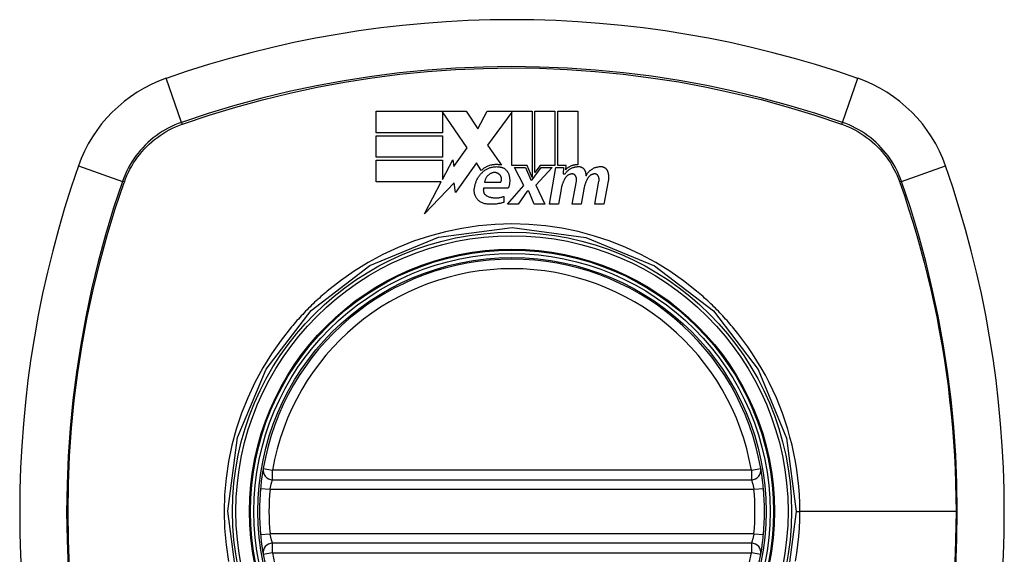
# Model space of a CAD drawing. Header units: inches. Extents: x 12 to 399, y 35 to 190.
# Tile 228 of 256: x 169.157 to 170.378, y 114.655 to 115.318. Entities that reach past the tile are written whole.
import ezdxf

# ---------------------------------------------------------------- set-up
doc = ezdxf.new("R2010")
doc.units = ezdxf.units.IN
doc.header["$MEASUREMENT"] = 0
doc.layers.add('Visible Edges(ANSI)', color=7, linetype='Continuous', lineweight=25)
doc.layers.add('Visible Tangent Edges(ANSI)', color=7, linetype='Continuous', lineweight=25)

msp = doc.modelspace()

# ---------------------------------------------------------------- linework, layer by layer
at = {"layer": 'Visible Edges(ANSI)'}
for p, q in [((169.5992, 115.178), (169.5992, 115.2047)), ((169.5992, 115.2047), (169.7107, 115.2047)), ((169.7122, 115.1595), (169.6815, 115.2042)), ((169.6815, 115.2042), (169.6815, 115.178)), ((169.7107, 115.2047), (169.7254, 115.1829)), ((169.7254, 115.1829), (169.737, 115.2047)), ((169.737, 115.2047), (169.7927, 115.2047)), ((169.7677, 115.2037), (169.7372, 115.1628)), ((169.7677, 115.1373), (169.7677, 115.2037)), ((169.7927, 115.2047), (169.7927, 115.1226)), ((169.7962, 115.1287), (169.7962, 115.2047)), ((169.7962, 115.2047), (169.821, 115.2047)), ((169.821, 115.2047), (169.821, 115.1373)), ((169.8245, 115.1373), (169.8245, 115.2047)), ((169.8245, 115.2047), (169.8492, 115.2047)), ((169.8492, 115.2047), (169.8492, 115.1385)), ((169.6815, 115.178), (169.5992, 115.178)), ((169.5992, 115.1477), (169.5992, 115.1745)), ((169.5992, 115.1745), (169.6815, 115.1745)), ((169.6815, 115.1745), (169.6815, 115.1477)), ((169.6958, 115.1361), (169.7122, 115.1595)), ((169.7372, 115.1628), (169.7545, 115.138)), ((169.6815, 115.1477), (169.5992, 115.1477)), ((169.5992, 115.1172), (169.5992, 115.144)), ((169.5992, 115.144), (169.6815, 115.144)), ((169.6815, 115.12), (169.6942, 115.1445)), ((169.6815, 115.144), (169.6815, 115.12)), ((169.6942, 115.1445), (169.6958, 115.1361)), ((169.7237, 115.1408), (169.6975, 115.1041)), ((169.7295, 115.1312), (169.7237, 115.1408)), ((169.7865, 115.1373), (169.7677, 115.1373)), ((169.7825, 115.1127), (169.771, 115.135)), ((169.771, 115.135), (169.7845, 115.135)), ((169.7845, 115.135), (169.791, 115.1196)), ((169.7927, 115.1226), (169.7865, 115.1373)), ((169.7927, 115.1196), (169.8038, 115.135)), ((169.8025, 115.1373), (169.7962, 115.1287)), ((169.8175, 115.135), (169.7972, 115.1129)), ((169.821, 115.1373), (169.8025, 115.1373)), ((169.8038, 115.135), (169.8175, 115.135)), ((169.8142, 115.0895), (169.8222, 115.135)), ((169.8222, 115.135), (169.8317, 115.135)), ((169.8347, 115.1373), (169.8245, 115.1373)), ((169.8317, 115.135), (169.831, 115.127)), ((169.8343, 115.1322), (169.8347, 115.1373)), ((169.68, 115.1172), (169.5992, 115.1172)), ((169.6593, 115.0775), (169.68, 115.1172)), ((169.6959, 115.116), (169.6593, 115.0775)), ((169.6975, 115.1041), (169.6959, 115.116)), ((169.7337, 115.1167), (169.7537, 115.1167)), ((169.791, 115.1196), (169.7927, 115.1196)), ((169.831, 115.127), (169.8334, 115.127)), ((169.8425, 115.0895), (169.8475, 115.1182)), ((169.8705, 115.0895), (169.8755, 115.1182)), ((169.887, 115.118), (169.8815, 115.0895)), ((169.763, 115.1092), (169.7325, 115.1092)), ((169.762, 115.0895), (169.7825, 115.1127)), ((169.7867, 115.1057), (169.7755, 115.0895)), ((169.7887, 115.1057), (169.7867, 115.1057)), ((169.795, 115.0895), (169.7887, 115.1057)), ((169.7972, 115.1129), (169.8085, 115.0895)), ((169.8285, 115.1082), (169.8252, 115.0895)), ((169.8568, 115.1082), (169.8535, 115.0895)), ((169.7575, 115.0992), (169.7575, 115.0917)), ((169.7755, 115.0895), (169.762, 115.0895)), ((169.8085, 115.0895), (169.795, 115.0895)), ((169.8252, 115.0895), (169.8142, 115.0895)), ((169.8535, 115.0895), (169.8425, 115.0895)), ((169.8815, 115.0895), (169.8705, 115.0895)), ((169.4709, 114.7476), (170.0645, 114.7476)), ((170.0645, 114.6688), (169.4709, 114.6688))]:
    msp.add_line(p, q, dxfattribs=at)
at = {"layer": 'Visible Edges(ANSI)', "flags": 128}
for points in [[(169.721, 115.1072), (169.721, 115.1082), (169.7212, 115.1092), (169.7213, 115.1102), (169.7215, 115.1112), (169.7217, 115.1122), (169.7219, 115.1132), (169.7221, 115.1142), (169.7224, 115.1152), (169.7228, 115.1161), (169.7231, 115.1171), (169.7235, 115.118), (169.7239, 115.119), (169.7243, 115.1199), (169.7248, 115.1208), (169.7253, 115.1217), (169.7258, 115.1226), (169.7264, 115.1234), (169.7269, 115.1243), (169.7275, 115.1251), (169.7282, 115.1259), (169.7288, 115.1267), (169.7295, 115.1275), (169.7302, 115.1283), (169.731, 115.129)], [(169.7545, 115.138), (169.7534, 115.1382), (169.7523, 115.1384), (169.7511, 115.1385), (169.75, 115.1386), (169.7489, 115.1386), (169.7477, 115.1386), (169.7466, 115.1386), (169.7455, 115.1385), (169.7444, 115.1384), (169.7433, 115.1382), (169.7422, 115.138), (169.7411, 115.1377), (169.74, 115.1374), (169.7389, 115.137), (169.7379, 115.1366), (169.7368, 115.1361), (169.7358, 115.1357), (169.7348, 115.1351), (169.7339, 115.1346), (169.733, 115.134), (169.7321, 115.1333), (169.7312, 115.1327), (169.7303, 115.1319), (169.7295, 115.1312)], [(169.731, 115.129), (169.7317, 115.1297), (169.7324, 115.1303), (169.7331, 115.1309), (169.7339, 115.1315), (169.7347, 115.132), (169.7355, 115.1325), (169.7364, 115.133), (169.7372, 115.1335), (169.7381, 115.1339), (169.739, 115.1343), (169.7399, 115.1346), (169.7408, 115.1349), (169.7418, 115.1352), (169.7427, 115.1354), (169.7437, 115.1356), (169.7447, 115.1358), (169.7456, 115.1359), (169.7466, 115.136), (169.7476, 115.136), (169.7486, 115.1361), (169.7495, 115.136), (169.7505, 115.136), (169.7515, 115.1359), (169.7525, 115.1357)], [(169.743, 115.1282), (169.7423, 115.128), (169.7417, 115.1277), (169.7411, 115.1274), (169.7406, 115.1271), (169.74, 115.1268), (169.7395, 115.1264), (169.7389, 115.126), (169.7384, 115.1256), (169.7379, 115.1251), (169.7375, 115.1247), (169.7371, 115.1242), (169.7366, 115.1237), (169.7362, 115.1232), (169.7359, 115.1226), (169.7355, 115.1221), (169.7352, 115.1215), (169.7349, 115.121), (169.7347, 115.1204), (169.7345, 115.1198), (169.7343, 115.1192), (169.7341, 115.1186), (169.7339, 115.118), (169.7338, 115.1173), (169.7337, 115.1167)], [(169.7517, 115.1267), (169.7514, 115.1269), (169.7511, 115.1272), (169.7508, 115.1274), (169.7505, 115.1276), (169.7501, 115.1277), (169.7498, 115.1279), (169.7494, 115.1281), (169.7491, 115.1282), (169.7487, 115.1283), (169.7483, 115.1284), (169.7479, 115.1285), (169.7476, 115.1286), (169.7472, 115.1286), (169.7468, 115.1287), (169.7464, 115.1287), (169.746, 115.1287), (169.7456, 115.1287), (169.7452, 115.1287), (169.7449, 115.1287), (169.7445, 115.1286), (169.7441, 115.1285), (169.7437, 115.1284), (169.7433, 115.1283), (169.743, 115.1282)], [(169.7525, 115.1357), (169.753, 115.1356), (169.7536, 115.1356), (169.7542, 115.1354), (169.7547, 115.1353), (169.7553, 115.1351), (169.7558, 115.135), (169.7564, 115.1347), (169.7569, 115.1345), (169.7574, 115.1342), (169.7579, 115.134), (169.7584, 115.1337), (169.7588, 115.1333), (169.7593, 115.133), (169.7597, 115.1326), (169.7601, 115.1323), (169.7605, 115.1319), (169.7609, 115.1315), (169.7612, 115.131), (169.7616, 115.1306), (169.7619, 115.1301), (169.7622, 115.1297), (169.7625, 115.1292), (169.7627, 115.1287), (169.763, 115.1282)], [(169.763, 115.1282), (169.7633, 115.1275), (169.7636, 115.1267), (169.7638, 115.1259), (169.7641, 115.1251), (169.7643, 115.1243), (169.7645, 115.1235), (169.7646, 115.1227), (169.7647, 115.1219), (169.7648, 115.1211), (169.7649, 115.1203), (169.765, 115.1195), (169.765, 115.1187), (169.765, 115.1179), (169.7649, 115.1171), (169.7648, 115.1163), (169.7647, 115.1155), (169.7646, 115.1147), (169.7645, 115.1139), (169.7643, 115.1131), (169.7641, 115.1123), (169.7638, 115.1115), (169.7636, 115.1107), (169.7633, 115.11), (169.763, 115.1092)], [(169.8334, 115.127), (169.8339, 115.1276), (169.8344, 115.1283), (169.8349, 115.129), (169.8354, 115.1296), (169.836, 115.1302), (169.8366, 115.1308), (169.8372, 115.1313), (169.8379, 115.1319), (169.8385, 115.1324), (169.8392, 115.1328), (169.8399, 115.1333), (169.8407, 115.1337), (169.8414, 115.1341), (169.8422, 115.1345), (169.843, 115.1348), (169.8438, 115.1351), (169.8446, 115.1353), (169.8454, 115.1356), (169.8462, 115.1358), (169.8471, 115.1359), (169.8479, 115.136), (169.8488, 115.1361), (169.8496, 115.1362), (169.8505, 115.1362)], [(169.8492, 115.1385), (169.8485, 115.1385), (169.8478, 115.1384), (169.8471, 115.1384), (169.8464, 115.1383), (169.8457, 115.1382), (169.845, 115.1381), (169.8443, 115.138), (169.8436, 115.1378), (169.843, 115.1376), (169.8423, 115.1374), (169.8417, 115.1371), (169.841, 115.1369), (169.8404, 115.1366), (169.8398, 115.1363), (169.8391, 115.136), (169.8385, 115.1356), (169.838, 115.1353), (169.8374, 115.1349), (169.8368, 115.1345), (169.8363, 115.1341), (169.8358, 115.1336), (169.8352, 115.1332), (169.8347, 115.1327), (169.8343, 115.1322)], [(169.8505, 115.1362), (169.8509, 115.1362), (169.8514, 115.1361), (169.8518, 115.1361), (169.8523, 115.136), (169.8527, 115.1359), (169.8531, 115.1357), (169.8536, 115.1356), (169.854, 115.1354), (169.8544, 115.1352), (169.8548, 115.135), (169.8551, 115.1347), (169.8555, 115.1345), (169.8558, 115.1342), (169.8562, 115.1339), (169.8565, 115.1336), (169.8568, 115.1332), (169.8571, 115.1329), (169.8573, 115.1326), (169.8576, 115.1322), (169.8578, 115.1318), (169.858, 115.1314), (169.8582, 115.131), (169.8583, 115.1306), (169.8585, 115.1302)], [(169.8585, 115.1302), (169.8585, 115.13), (169.8586, 115.1298), (169.8587, 115.1295), (169.8587, 115.1293), (169.8588, 115.1291), (169.8588, 115.1289), (169.8589, 115.1286), (169.8589, 115.1284), (169.859, 115.1282), (169.859, 115.1279), (169.8591, 115.1277), (169.8591, 115.1275), (169.8592, 115.1273), (169.8592, 115.127), (169.8592, 115.1268), (169.8593, 115.1266), (169.8593, 115.1263), (169.8593, 115.1261), (169.8594, 115.1259), (169.8594, 115.1256), (169.8594, 115.1254), (169.8594, 115.1252), (169.8595, 115.1249), (169.8595, 115.1247)], [(169.8595, 115.1247), (169.8599, 115.1255), (169.8604, 115.1263), (169.8609, 115.1271), (169.8614, 115.1279), (169.862, 115.1286), (169.8626, 115.1294), (169.8632, 115.1301), (169.8639, 115.1307), (169.8646, 115.1313), (169.8654, 115.1319), (169.8661, 115.1325), (169.8669, 115.133), (169.8678, 115.1335), (169.8686, 115.134), (169.8695, 115.1344), (169.8704, 115.1348), (169.8713, 115.1351), (169.8722, 115.1354), (169.8731, 115.1356), (169.8741, 115.1358), (169.8751, 115.136), (169.876, 115.1361), (169.877, 115.1362), (169.878, 115.1362)], [(169.878, 115.1362), (169.8784, 115.1362), (169.8789, 115.1361), (169.8793, 115.1361), (169.8798, 115.136), (169.8802, 115.1359), (169.8807, 115.1357), (169.8811, 115.1356), (169.8815, 115.1354), (169.8819, 115.1352), (169.8823, 115.135), (169.8827, 115.1347), (169.8831, 115.1345), (169.8835, 115.1342), (169.8838, 115.1339), (169.8841, 115.1336), (169.8844, 115.1333), (169.8847, 115.1329), (169.885, 115.1326), (169.8853, 115.1322), (169.8855, 115.1318), (169.8857, 115.1314), (169.8859, 115.131), (169.8861, 115.1306), (169.8862, 115.1302)], [(169.8862, 115.1302), (169.8864, 115.1297), (169.8865, 115.1292), (169.8867, 115.1287), (169.8868, 115.1282), (169.8869, 115.1277), (169.887, 115.1272), (169.8871, 115.1267), (169.8872, 115.1262), (169.8873, 115.1257), (169.8873, 115.1252), (169.8874, 115.1247), (169.8874, 115.1241), (169.8874, 115.1236), (169.8874, 115.1231), (169.8875, 115.1226), (169.8874, 115.1221), (169.8874, 115.1216), (169.8874, 115.1211), (169.8874, 115.1206), (169.8873, 115.12), (169.8873, 115.1195), (169.8872, 115.119), (169.8871, 115.1185), (169.887, 115.118)], [(169.7537, 115.1167), (169.7539, 115.1171), (169.7541, 115.1175), (169.7543, 115.118), (169.7544, 115.1184), (169.7545, 115.1189), (169.7546, 115.1193), (169.7547, 115.1198), (169.7547, 115.1202), (169.7547, 115.1207), (169.7547, 115.1211), (169.7546, 115.1216), (169.7545, 115.122), (169.7544, 115.1225), (169.7543, 115.1229), (169.7542, 115.1234), (169.754, 115.1238), (169.7538, 115.1242), (169.7536, 115.1246), (169.7533, 115.125), (169.753, 115.1254), (169.7527, 115.1257), (169.7524, 115.1261), (169.7521, 115.1264), (169.7517, 115.1267)], [(169.834, 115.1222), (169.8336, 115.1217), (169.8333, 115.1212), (169.833, 115.1206), (169.8327, 115.1201), (169.8324, 115.1195), (169.8321, 115.1189), (169.8318, 115.1184), (169.8315, 115.1178), (169.8313, 115.1172), (169.831, 115.1166), (169.8308, 115.1161), (169.8306, 115.1155), (169.8303, 115.1149), (169.8301, 115.1143), (169.8299, 115.1137), (169.8297, 115.1131), (169.8295, 115.1125), (169.8294, 115.1119), (169.8292, 115.1113), (169.829, 115.1107), (169.8289, 115.1101), (169.8288, 115.1094), (169.8286, 115.1088), (169.8285, 115.1082)], [(169.8417, 115.1271), (169.8413, 115.127), (169.8409, 115.1269), (169.8405, 115.1269), (169.8402, 115.1268), (169.8398, 115.1267), (169.8394, 115.1265), (169.839, 115.1264), (169.8387, 115.1262), (169.8383, 115.1261), (169.8379, 115.1259), (169.8376, 115.1257), (169.8373, 115.1255), (169.8369, 115.1253), (169.8366, 115.1251), (169.8363, 115.1248), (169.836, 115.1246), (169.8357, 115.1243), (169.8354, 115.1241), (169.8351, 115.1238), (169.8349, 115.1235), (169.8346, 115.1232), (169.8344, 115.1229), (169.8342, 115.1226), (169.834, 115.1222)], [(169.8468, 115.1241), (169.8467, 115.1243), (169.8466, 115.1245), (169.8465, 115.1248), (169.8463, 115.125), (169.8462, 115.1252), (169.846, 115.1254), (169.8458, 115.1256), (169.8456, 115.1258), (169.8454, 115.1259), (169.8452, 115.1261), (169.845, 115.1262), (169.8448, 115.1264), (169.8446, 115.1265), (169.8443, 115.1266), (169.8441, 115.1267), (169.8438, 115.1268), (169.8436, 115.1269), (169.8433, 115.127), (169.8431, 115.127), (169.8428, 115.1271), (169.8425, 115.1271), (169.8423, 115.1271), (169.842, 115.1271), (169.8417, 115.1271)], [(169.8475, 115.1182), (169.8476, 115.1185), (169.8476, 115.1187), (169.8476, 115.1189), (169.8477, 115.1192), (169.8477, 115.1194), (169.8477, 115.1197), (169.8477, 115.1199), (169.8477, 115.1202), (169.8477, 115.1204), (169.8477, 115.1207), (169.8476, 115.1209), (169.8476, 115.1212), (169.8476, 115.1214), (169.8476, 115.1217), (169.8475, 115.1219), (169.8475, 115.1222), (169.8474, 115.1224), (169.8473, 115.1227), (169.8473, 115.1229), (169.8472, 115.1231), (169.8471, 115.1234), (169.847, 115.1236), (169.8469, 115.1239), (169.8468, 115.1241)], [(169.862, 115.1222), (169.8616, 115.1217), (169.8613, 115.1212), (169.861, 115.1206), (169.8607, 115.12), (169.8604, 115.1195), (169.8602, 115.1189), (169.8599, 115.1184), (169.8596, 115.1178), (169.8594, 115.1172), (169.8591, 115.1166), (169.8589, 115.1161), (169.8587, 115.1155), (169.8585, 115.1149), (169.8583, 115.1143), (169.8581, 115.1137), (169.8579, 115.1131), (169.8577, 115.1125), (169.8576, 115.1119), (169.8574, 115.1113), (169.8573, 115.1107), (169.8571, 115.1101), (169.857, 115.1094), (169.8569, 115.1088), (169.8568, 115.1082)], [(169.8697, 115.1271), (169.8693, 115.127), (169.8689, 115.1269), (169.8685, 115.1269), (169.8681, 115.1268), (169.8678, 115.1267), (169.8674, 115.1265), (169.867, 115.1264), (169.8666, 115.1262), (169.8663, 115.1261), (169.8659, 115.1259), (169.8656, 115.1257), (169.8653, 115.1255), (169.8649, 115.1253), (169.8646, 115.1251), (169.8643, 115.1248), (169.864, 115.1246), (169.8637, 115.1243), (169.8634, 115.124), (169.8631, 115.1238), (169.8629, 115.1235), (169.8626, 115.1232), (169.8624, 115.1229), (169.8622, 115.1226), (169.862, 115.1222)], [(169.8748, 115.1241), (169.8747, 115.1243), (169.8746, 115.1245), (169.8745, 115.1248), (169.8743, 115.125), (169.8742, 115.1252), (169.874, 115.1254), (169.8738, 115.1256), (169.8736, 115.1258), (169.8734, 115.1259), (169.8732, 115.1261), (169.873, 115.1263), (169.8728, 115.1264), (169.8726, 115.1265), (169.8723, 115.1266), (169.8721, 115.1267), (169.8718, 115.1268), (169.8716, 115.1269), (169.8713, 115.127), (169.871, 115.127), (169.8708, 115.1271), (169.8705, 115.1271), (169.8702, 115.1271), (169.87, 115.1271), (169.8697, 115.1271)], [(169.8755, 115.1182), (169.8756, 115.1185), (169.8756, 115.1187), (169.8756, 115.1189), (169.8757, 115.1192), (169.8757, 115.1194), (169.8757, 115.1197), (169.8757, 115.1199), (169.8757, 115.1202), (169.8757, 115.1204), (169.8757, 115.1207), (169.8756, 115.1209), (169.8756, 115.1212), (169.8756, 115.1214), (169.8755, 115.1217), (169.8755, 115.1219), (169.8755, 115.1222), (169.8754, 115.1224), (169.8753, 115.1227), (169.8753, 115.1229), (169.8752, 115.1231), (169.8751, 115.1234), (169.875, 115.1236), (169.8749, 115.1239), (169.8748, 115.1241)], [(169.735, 115.09), (169.7339, 115.0901), (169.7329, 115.0904), (169.7319, 115.0907), (169.731, 115.0911), (169.73, 115.0915), (169.7291, 115.092), (169.7282, 115.0926), (169.7274, 115.0932), (169.7266, 115.0938), (169.7258, 115.0945), (169.7251, 115.0952), (169.7245, 115.096), (169.7239, 115.0968), (169.7233, 115.0977), (169.7228, 115.0985), (169.7224, 115.0994), (169.722, 115.1004), (169.7217, 115.1013), (169.7214, 115.1023), (169.7212, 115.1032), (169.7211, 115.1042), (169.721, 115.1052), (169.7209, 115.1062), (169.721, 115.1072)], [(169.7325, 115.1092), (169.7323, 115.1088), (169.7323, 115.1083), (169.7322, 115.1078), (169.7322, 115.1074), (169.7321, 115.1069), (169.7322, 115.1064), (169.7322, 115.106), (169.7323, 115.1055), (169.7324, 115.1051), (169.7325, 115.1046), (169.7326, 115.1042), (169.7328, 115.1037), (169.733, 115.1033), (169.7332, 115.1029), (169.7335, 115.1025), (169.7338, 115.1021), (169.7341, 115.1017), (169.7344, 115.1014), (169.7347, 115.101), (169.7351, 115.1007), (169.7355, 115.1004), (169.7359, 115.1002), (169.7363, 115.0999), (169.7367, 115.0997)], [(169.7575, 115.0917), (169.7566, 115.0914), (169.7557, 115.0912), (169.7547, 115.0909), (169.7538, 115.0907), (169.7529, 115.0905), (169.752, 115.0903), (169.751, 115.0902), (169.7501, 115.09), (169.7492, 115.0899), (169.7482, 115.0897), (169.7473, 115.0896), (169.7463, 115.0896), (169.7454, 115.0895), (169.7444, 115.0895), (169.7435, 115.0894), (169.7425, 115.0894), (169.7416, 115.0894), (169.7406, 115.0894), (169.7397, 115.0895), (169.7387, 115.0895), (169.7378, 115.0896), (169.7368, 115.0897), (169.7359, 115.0898), (169.735, 115.09)], [(169.7367, 115.0997), (169.7375, 115.0993), (169.7383, 115.099), (169.7392, 115.0987), (169.74, 115.0984), (169.7409, 115.0982), (169.7417, 115.0979), (169.7426, 115.0978), (169.7435, 115.0976), (169.7444, 115.0975), (169.7452, 115.0974), (169.7461, 115.0973), (169.747, 115.0973), (169.7479, 115.0973), (169.7488, 115.0973), (169.7497, 115.0973), (169.7506, 115.0974), (169.7515, 115.0975), (169.7524, 115.0977), (169.7532, 115.0979), (169.7541, 115.0981), (169.755, 115.0983), (169.7558, 115.0986), (169.7566, 115.0989), (169.7575, 115.0992)], [(169.4593, 114.7614), (169.4593, 114.7613), (169.4592, 114.7612), (169.4592, 114.7609), (169.4591, 114.7606), (169.4591, 114.7601), (169.459, 114.7595), (169.4589, 114.7589), (169.4587, 114.7581), (169.4586, 114.7572), (169.4584, 114.7563), (169.4583, 114.7553), (169.4581, 114.7542), (169.458, 114.753), (169.4578, 114.7518), (169.4576, 114.7505), (169.4574, 114.7491), (169.4572, 114.7477), (169.457, 114.7462), (169.4569, 114.7447), (169.4567, 114.7432), (169.4565, 114.7416), (169.4563, 114.74), (169.4562, 114.7384), (169.456, 114.7368)], [(170.0794, 114.7368), (170.0792, 114.7384), (170.0791, 114.74), (170.0789, 114.7416), (170.0787, 114.7432), (170.0786, 114.7447), (170.0784, 114.7462), (170.0782, 114.7477), (170.078, 114.7491), (170.0778, 114.7505), (170.0777, 114.7518), (170.0775, 114.753), (170.0773, 114.7542), (170.0771, 114.7553), (170.077, 114.7563), (170.0768, 114.7572), (170.0767, 114.7581), (170.0766, 114.7589), (170.0765, 114.7595), (170.0764, 114.7601), (170.0763, 114.7606), (170.0762, 114.7609), (170.0762, 114.7612), (170.0762, 114.7613), (170.0762, 114.7614)], [(169.456, 114.6796), (169.4562, 114.678), (169.4563, 114.6764), (169.4565, 114.6748), (169.4567, 114.6732), (169.4569, 114.6717), (169.457, 114.6702), (169.4572, 114.6688), (169.4574, 114.6673), (169.4576, 114.666), (169.4578, 114.6647), (169.4579, 114.6634), (169.4581, 114.6622), (169.4583, 114.6611), (169.4584, 114.6601), (169.4586, 114.6592), (169.4587, 114.6583), (169.4588, 114.6576), (169.459, 114.6569), (169.4591, 114.6563), (169.4591, 114.6559), (169.4592, 114.6555), (169.4592, 114.6552), (169.4593, 114.6551), (169.4593, 114.655)], [(170.0762, 114.655), (170.0762, 114.6551), (170.0762, 114.6552), (170.0762, 114.6555), (170.0763, 114.6559), (170.0764, 114.6563), (170.0765, 114.6569), (170.0766, 114.6576), (170.0767, 114.6583), (170.0768, 114.6592), (170.077, 114.6601), (170.0772, 114.6611), (170.0773, 114.6622), (170.0775, 114.6634), (170.0777, 114.6647), (170.0778, 114.666), (170.078, 114.6673), (170.0782, 114.6688), (170.0784, 114.6702), (170.0786, 114.6717), (170.0788, 114.6732), (170.0789, 114.6748), (170.0791, 114.6764), (170.0792, 114.678), (170.0794, 114.6796)]]:
    msp.add_lwpolyline(points, dxfattribs=at)
at = {"layer": 'Visible Edges(ANSI)'}
for radius in [0.3199, 0.315]:
    msp.add_circle((169.7677, 114.7082), radius, dxfattribs=at)
for centre, radius, start, end in [((169.7677, 114.0192), 1.2992, 70.7337, 109.2663), ((169.3975, 115.0784), 0.1772, 109.2663, 160.7337), ((170.1379, 115.0784), 0.1772, 19.2663, 70.7337), ((170.4567, 114.7082), 1.2992, 160.7337, 199.2663), ((169.0787, 114.7082), 1.2992, 340.7337, 19.2663), ((169.7677, 114.7082), 0.313, 9.784, 170.216), ((169.4709, 114.7594), 0.0118, 170.216, 270), ((170.0645, 114.7594), 0.0118, 270, 9.784), ((169.7677, 114.7082), 0.313, 174.7499, 185.2501), ((169.7677, 114.7082), 0.313, 354.7499, 5.2501), ((169.4709, 114.657), 0.0118, 90, 189.784), ((170.0645, 114.657), 0.0118, 350.216, 90), ((169.7677, 114.7082), 0.313, 189.784, 350.216)]:
    msp.add_arc(centre, radius, start, end, dxfattribs=at)
at = {"layer": 'Visible Tangent Edges(ANSI)'}
for p, q in [((169.3581, 115.191), (169.339, 115.2457)), ((170.1773, 115.191), (170.1964, 115.2457)), ((169.3589, 115.1888), (169.3594, 115.1889)), ((170.1761, 115.1889), (170.1765, 115.1888)), ((169.2302, 115.1369), (169.2849, 115.1178)), ((170.2505, 115.1178), (170.3052, 115.1369)), ((169.287, 115.1165), (169.2872, 115.117)), ((170.2483, 115.117), (170.2484, 115.1165)), ((169.4593, 114.7614), (169.4709, 114.7594)), ((170.0645, 114.7594), (170.0762, 114.7614)), ((169.4709, 114.7476), (169.4709, 114.7594)), ((170.0645, 114.7594), (169.4709, 114.7594)), ((170.0645, 114.7594), (170.0645, 114.7476)), ((169.456, 114.7368), (169.4678, 114.7358)), ((170.0676, 114.7358), (170.0794, 114.7368)), ((169.4678, 114.7358), (170.0676, 114.7358)), ((170.1199, 114.7082), (170.1245, 114.7082)), ((170.3181, 114.7082), (170.1245, 114.7082)), ((169.456, 114.6796), (169.4678, 114.6806)), ((170.0676, 114.6806), (169.4678, 114.6806)), ((170.0676, 114.6806), (170.0794, 114.6796)), ((169.4709, 114.657), (169.4709, 114.6688)), ((170.0645, 114.6688), (170.0645, 114.657)), ((169.4709, 114.657), (169.4593, 114.655)), ((169.4709, 114.657), (170.0645, 114.657)), ((170.0762, 114.655), (170.0645, 114.657))]:
    msp.add_line(p, q, dxfattribs=at)
at = {"layer": 'Visible Tangent Edges(ANSI)', "flags": 128}
for points in [[(170.1773, 115.191), (170.1444, 115.202), (170.111, 115.212), (170.0774, 115.2211), (170.0435, 115.2293), (170.0094, 115.2366), (169.975, 115.2429), (169.9405, 115.2482), (169.9059, 115.2525), (169.8711, 115.2559), (169.8364, 115.2583), (169.8017, 115.2597), (169.7669, 115.2602), (169.7322, 115.2597), (169.6975, 115.2582), (169.6629, 115.2558), (169.6283, 115.2524), (169.5938, 115.248), (169.5595, 115.2427), (169.5254, 115.2364), (169.4915, 115.2292), (169.4577, 115.2211), (169.4243, 115.212), (169.3911, 115.202), (169.3581, 115.191)], [(169.3594, 115.1889), (169.3922, 115.1999), (169.4253, 115.21), (169.4586, 115.2191), (169.4922, 115.2273), (169.5261, 115.2346), (169.5601, 115.2409), (169.5943, 115.2463), (169.6286, 115.2507), (169.6631, 115.2541), (169.6977, 115.2565), (169.7323, 115.258), (169.7669, 115.2585), (169.8016, 115.2581), (169.8362, 115.2566), (169.8709, 115.2542), (169.9055, 115.2508), (169.94, 115.2464), (169.9745, 115.2411), (170.0087, 115.2347), (170.0427, 115.2274), (170.0765, 115.2192), (170.11, 115.21), (170.1432, 115.1999), (170.1761, 115.1889)], [(169.3581, 115.191), (169.3539, 115.1895), (169.3498, 115.1878), (169.3457, 115.1859), (169.3417, 115.1839), (169.3378, 115.1818), (169.334, 115.1795), (169.3303, 115.1771), (169.3266, 115.1745), (169.3231, 115.1718), (169.3196, 115.1689), (169.3163, 115.1659), (169.3131, 115.1628), (169.31, 115.1596), (169.307, 115.1563), (169.3042, 115.1529), (169.3014, 115.1493), (169.2989, 115.1457), (169.2964, 115.1419), (169.2941, 115.1381), (169.292, 115.1342), (169.29, 115.1302), (169.2881, 115.1261), (169.2864, 115.122), (169.2849, 115.1178)], [(169.2872, 115.117), (169.2887, 115.1211), (169.2904, 115.1251), (169.2922, 115.1291), (169.2942, 115.133), (169.2963, 115.1368), (169.2986, 115.1406), (169.301, 115.1442), (169.3035, 115.1478), (169.3062, 115.1512), (169.309, 115.1546), (169.3119, 115.1578), (169.3149, 115.161), (169.3181, 115.164), (169.3213, 115.1669), (169.3247, 115.1697), (169.3282, 115.1724), (169.3317, 115.1749), (169.3354, 115.1773), (169.3391, 115.1796), (169.3429, 115.1817), (169.3468, 115.1837), (169.3508, 115.1855), (169.3548, 115.1872), (169.3589, 115.1888)], [(170.1765, 115.1888), (170.1806, 115.1872), (170.1847, 115.1855), (170.1886, 115.1837), (170.1925, 115.1817), (170.1963, 115.1796), (170.2001, 115.1773), (170.2037, 115.1749), (170.2073, 115.1724), (170.2107, 115.1697), (170.2141, 115.1669), (170.2174, 115.164), (170.2205, 115.161), (170.2235, 115.1578), (170.2264, 115.1546), (170.2292, 115.1512), (170.2319, 115.1478), (170.2344, 115.1442), (170.2368, 115.1406), (170.2391, 115.1368), (170.2412, 115.133), (170.2432, 115.1291), (170.245, 115.1251), (170.2467, 115.1211), (170.2483, 115.117)], [(170.2505, 115.1178), (170.249, 115.122), (170.2473, 115.1261), (170.2455, 115.1302), (170.2435, 115.1342), (170.2413, 115.1381), (170.239, 115.1419), (170.2366, 115.1457), (170.234, 115.1493), (170.2313, 115.1529), (170.2284, 115.1563), (170.2255, 115.1596), (170.2224, 115.1628), (170.2191, 115.1659), (170.2158, 115.1689), (170.2124, 115.1718), (170.2088, 115.1745), (170.2052, 115.1771), (170.2014, 115.1795), (170.1976, 115.1818), (170.1937, 115.1839), (170.1897, 115.1859), (170.1856, 115.1878), (170.1815, 115.1895), (170.1773, 115.191)], [(169.2849, 115.1178), (169.2739, 115.0848), (169.2639, 115.0515), (169.2548, 115.0179), (169.2466, 114.984), (169.2393, 114.9498), (169.2331, 114.9155), (169.2277, 114.881), (169.2234, 114.8463), (169.22, 114.8116), (169.2176, 114.7769), (169.2162, 114.7421), (169.2157, 114.7074), (169.2162, 114.6727), (169.2177, 114.638)], [(169.2194, 114.6382), (169.2179, 114.6728), (169.2174, 114.7074), (169.2178, 114.7421), (169.2193, 114.7767), (169.2217, 114.8114), (169.2251, 114.846), (169.2295, 114.8805), (169.2349, 114.9149), (169.2412, 114.9492), (169.2485, 114.9832), (169.2567, 115.017), (169.2659, 115.0505), (169.276, 115.0837), (169.287, 115.1165)], [(170.2484, 115.1165), (170.2541, 115.1002), (170.2594, 115.0838), (170.2646, 115.0673), (170.2695, 115.0507), (170.2742, 115.034), (170.2786, 115.0173), (170.2829, 115.0005), (170.2869, 114.9836), (170.2906, 114.9667), (170.2942, 114.9497), (170.2974, 114.9326), (170.3005, 114.9155), (170.3033, 114.8983), (170.3059, 114.8811), (170.3082, 114.8639), (170.3102, 114.8467), (170.3121, 114.8294), (170.3137, 114.8121), (170.315, 114.7948), (170.3161, 114.7775), (170.317, 114.7601), (170.3176, 114.7428), (170.3179, 114.7255), (170.3181, 114.7082)], [(170.3178, 114.6392), (170.3192, 114.6739), (170.3197, 114.7085), (170.3192, 114.7432), (170.3178, 114.7779), (170.3153, 114.8126), (170.3119, 114.8473), (170.3076, 114.8818), (170.3023, 114.9162), (170.296, 114.9505), (170.2887, 114.9845), (170.2806, 115.0183), (170.2715, 115.0517), (170.2615, 115.0849), (170.2505, 115.1178)], [(169.4275, 114.6171), (169.4155, 114.7085), (169.4275, 114.7998), (169.4629, 114.8849), (169.5188, 114.9577), (169.5916, 115.0134), (169.6767, 115.0485), (169.7681, 115.0604), (169.8594, 115.0483), (169.9445, 115.013), (170.0173, 114.9571), (170.073, 114.8843), (170.108, 114.7993), (170.1199, 114.7082)], [(169.9966, 114.9817), (169.9804, 114.9945), (169.9635, 115.0063), (169.9459, 115.0172), (169.9276, 115.027), (169.9089, 115.0358), (169.8896, 115.0435), (169.8699, 115.05), (169.8498, 115.0554), (169.8296, 115.0596), (169.8091, 115.0626), (169.7884, 115.0644), (169.7677, 115.065), (169.7469, 115.0644), (169.7262, 115.0626), (169.7057, 115.0595), (169.6854, 115.0553), (169.6654, 115.0499), (169.6457, 115.0434), (169.6265, 115.0358), (169.6077, 115.027), (169.5895, 115.0171), (169.5719, 115.0063), (169.555, 114.9944), (169.5388, 114.9817)], [(169.5388, 114.9817), (169.5368, 114.98), (169.5348, 114.9783), (169.5329, 114.9765), (169.5309, 114.9748), (169.5289, 114.973), (169.527, 114.9713), (169.5251, 114.9695), (169.5231, 114.9677), (169.5212, 114.9659), (169.5193, 114.964), (169.5175, 114.9622), (169.5156, 114.9604), (169.5137, 114.9585), (169.5119, 114.9566), (169.5101, 114.9547), (169.5083, 114.9528), (169.5065, 114.9509), (169.5047, 114.9489), (169.5029, 114.947), (169.5011, 114.945), (169.4994, 114.9431), (169.4977, 114.9411), (169.496, 114.9391), (169.4943, 114.9371)], [(170.0412, 114.9371), (170.0395, 114.9391), (170.0378, 114.9411), (170.036, 114.9431), (170.0343, 114.945), (170.0325, 114.947), (170.0308, 114.9489), (170.029, 114.9509), (170.0272, 114.9528), (170.0254, 114.9547), (170.0236, 114.9566), (170.0217, 114.9585), (170.0199, 114.9603), (170.018, 114.9622), (170.0161, 114.964), (170.0142, 114.9659), (170.0123, 114.9677), (170.0104, 114.9695), (170.0085, 114.9712), (170.0065, 114.973), (170.0046, 114.9748), (170.0026, 114.9765), (170.0006, 114.9782), (169.9986, 114.98), (169.9966, 114.9817)], [(169.4943, 114.9371), (169.4815, 114.9209), (169.4696, 114.9039), (169.4587, 114.8863), (169.4489, 114.8681), (169.4401, 114.8493), (169.4324, 114.83), (169.4259, 114.8103), (169.4205, 114.7903), (169.4163, 114.77), (169.4133, 114.7495), (169.4115, 114.7289), (169.4109, 114.7081), (169.4115, 114.6873), (169.4134, 114.6666), (169.4164, 114.6461)], [(170.1245, 114.7082), (170.1244, 114.7185), (170.1239, 114.7289), (170.1232, 114.7392), (170.1221, 114.7495), (170.1207, 114.7598), (170.1191, 114.7701), (170.1171, 114.7803), (170.1149, 114.7904), (170.1123, 114.8005), (170.1095, 114.8104), (170.1064, 114.8203), (170.103, 114.83), (170.0993, 114.8397), (170.0954, 114.8493), (170.0911, 114.8587), (170.0866, 114.8681), (170.0818, 114.8773), (170.0767, 114.8863), (170.0714, 114.8952), (170.0658, 114.9039), (170.06, 114.9125), (170.054, 114.9209), (170.0477, 114.9291), (170.0412, 114.9371)], [(169.4678, 114.7358), (169.4679, 114.7365), (169.4681, 114.7373), (169.4683, 114.7381), (169.4684, 114.7388), (169.4686, 114.7396), (169.4688, 114.7403), (169.4689, 114.741), (169.4691, 114.7417), (169.4693, 114.7423), (169.4695, 114.7429), (169.4696, 114.7435), (169.4698, 114.7441), (169.47, 114.7446), (169.4701, 114.7451), (169.4703, 114.7456), (169.4704, 114.746), (169.4705, 114.7464), (169.4706, 114.7467), (169.4707, 114.7469), (169.4708, 114.7472), (169.4708, 114.7473), (169.4709, 114.7475), (169.4709, 114.7475), (169.4709, 114.7476)], [(170.0645, 114.7476), (170.0645, 114.7475), (170.0646, 114.7475), (170.0646, 114.7473), (170.0647, 114.7472), (170.0647, 114.7469), (170.0648, 114.7467), (170.0649, 114.7464), (170.065, 114.746), (170.0652, 114.7456), (170.0653, 114.7451), (170.0655, 114.7446), (170.0656, 114.7441), (170.0658, 114.7435), (170.066, 114.7429), (170.0661, 114.7423), (170.0663, 114.7417), (170.0665, 114.741), (170.0667, 114.7403), (170.0668, 114.7396), (170.067, 114.7388), (170.0672, 114.7381), (170.0673, 114.7373), (170.0675, 114.7365), (170.0676, 114.7358)], [(170.1199, 114.7082), (170.1079, 114.6168)], [(170.1191, 114.6464), (170.1208, 114.6566), (170.1221, 114.6669), (170.1232, 114.6772), (170.1239, 114.6876), (170.1244, 114.6979), (170.1245, 114.7082)], [(170.3181, 114.7082), (170.3179, 114.6909), (170.3176, 114.6736), (170.317, 114.6563), (170.3161, 114.639)], [(169.4709, 114.6688), (169.4709, 114.6689), (169.4709, 114.6689), (169.4708, 114.6691), (169.4708, 114.6692), (169.4707, 114.6695), (169.4706, 114.6697), (169.4705, 114.6701), (169.4704, 114.6704), (169.4703, 114.6708), (169.4701, 114.6713), (169.47, 114.6718), (169.4698, 114.6723), (169.4696, 114.6729), (169.4695, 114.6735), (169.4693, 114.6741), (169.4691, 114.6748), (169.4689, 114.6754), (169.4688, 114.6761), (169.4686, 114.6769), (169.4684, 114.6776), (169.4683, 114.6784), (169.4681, 114.6791), (169.4679, 114.6799), (169.4678, 114.6806)], [(170.0676, 114.6806), (170.0675, 114.6799), (170.0673, 114.6791), (170.0672, 114.6784), (170.067, 114.6776), (170.0668, 114.6769), (170.0667, 114.6761), (170.0665, 114.6754), (170.0663, 114.6748), (170.0661, 114.6741), (170.066, 114.6735), (170.0658, 114.6729), (170.0656, 114.6723), (170.0655, 114.6718), (170.0653, 114.6713), (170.0652, 114.6708), (170.0651, 114.6704), (170.0649, 114.6701), (170.0648, 114.6697), (170.0647, 114.6695), (170.0647, 114.6692), (170.0646, 114.6691), (170.0646, 114.6689), (170.0645, 114.6689), (170.0645, 114.6688)]]:
    msp.add_lwpolyline(points, dxfattribs=at)
at = {"layer": 'Visible Tangent Edges(ANSI)'}
for radius in [0.3464, 0.3422, 0.3254, 0.3242]:
    msp.add_circle((169.7677, 114.7082), radius, dxfattribs=at)
for start, end in [(9.784, 170.216), (174.7499, 185.2501), (354.7499, 5.2501), (189.784, 350.216)]:
    msp.add_arc((169.7677, 114.7082), 0.3012, start, end, dxfattribs=at)
for centre, major_axis, start_param, end_param in [((169.3598, 115.1864), (-0.00321, 0.00931), 1.046967, 1.310674), ((170.1757, 115.1864), (-0.00321, -0.00931), 1.830918, 2.094625), ((169.2895, 115.1162), (0.00931, -0.00321), 1.830918, 2.094625), ((170.2459, 115.1162), (-0.00931, -0.00321), 4.18856, 4.452267)]:
    msp.add_ellipse(centre, major_axis=major_axis, ratio=0.002592, start_param=start_param, end_param=end_param, dxfattribs=at)

doc.saveas('drawing.dxf')
